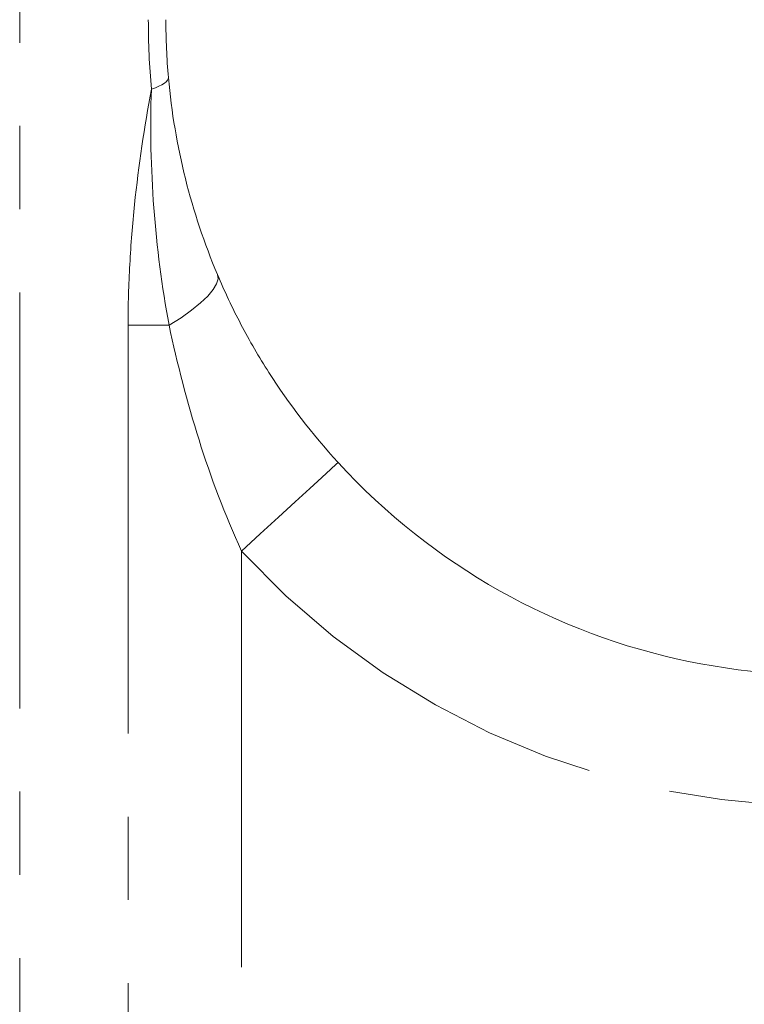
# Model space of a CAD drawing. Header units: millimetres. Extents: x -17 to 394, y -269 to 387.
# Tile 16 of 28: x 71 to 82, y 167 to 182. Entities that reach past the tile are written whole.
import ezdxf

# ---------------------------------------------------------------- set-up
doc = ezdxf.new("R2010")
doc.units = ezdxf.units.MM
doc.linetypes.add('PHANTOM', pattern=[12.7, 6.35, -1.27, 1.27, -1.27, 1.27, -1.27])

msp = doc.modelspace()

# ---------------------------------------------------------------- linework, layer by layer
at = {"color": 8, "linetype": 'PHANTOM', "lineweight": 0}
for p, q in [((70.76, 145.639), (70.76, 221.999)), ((72.415, 145.256), (72.415, 176.886)), ((73.041, 176.886), (72.415, 176.886)), ((74.147, 173.441), (74.147, 145.256))]:
    msp.add_line(p, q, dxfattribs=at)
at = {"color": 8, "linetype": 'PHANTOM', "lineweight": 0, "flags": 128}
for points in [[(73.031, 180.666), (73.029, 180.646), (73.017, 180.625), (72.997, 180.603), (72.969, 180.581), (72.932, 180.558), (72.886, 180.536), (72.833, 180.513), (72.771, 180.489)], [(73.779, 177.663), (73.788, 177.597), (73.767, 177.519), (73.715, 177.431), (73.633, 177.333), (73.522, 177.228), (73.385, 177.117), (73.224, 177.002), (73.041, 176.886)], [(75.621, 174.793), (75.593, 174.767), (75.509, 174.69), (75.373, 174.565), (75.189, 174.397), (74.966, 174.192), (74.711, 173.958), (74.434, 173.705), (74.147, 173.441)]]:
    msp.add_lwpolyline(points, dxfattribs=at)
at = {"color": 8, "linetype": 'PHANTOM', "lineweight": 0}
for centre, start, end in [((84.724, 181.55), 180, 185.0728), ((82.992, 181.55), 222.5143, 294.1389)]:
    msp.add_arc(centre, 12, start, end, dxfattribs=at)
at = {"color": 7, "linetype": 'Continuous', "lineweight": 15}
for start, end in [(180, 185.0728), (222.5143, 294.1389)]:
    msp.add_arc((82.992, 181.55), 10, start, end, dxfattribs=at)
for points, knots in [([(73.031, 180.666), (73.078, 180.141), (73.165, 179.627), (73.416, 178.625), (73.579, 178.136), (73.779, 177.663)], [0, 0, 0, 0, 0.5, 0.5, 1, 1, 1, 1]), ([(73.779, 177.663), (73.888, 177.405), (74.007, 177.151), (74.27, 176.65), (74.413, 176.404), (74.873, 175.685), (75.222, 175.228), (75.621, 174.793)], [0, 0, 0, 0, 0.25, 0.25, 0.5, 0.5, 1, 1, 1, 1])]:
    msp.add_open_spline(points, degree=3, knots=knots, dxfattribs=at)
at = {"color": 8, "linetype": 'PHANTOM', "lineweight": 0}
for points, knots in [([(72.415, 176.886), (72.415, 177.197), (72.424, 177.508), (72.458, 178.125), (72.482, 178.429), (72.576, 179.329), (72.664, 179.915), (72.771, 180.489)], [0, 0, 0, 0, 0.25, 0.25, 0.5, 0.5, 1, 1, 1, 1]), ([(73.041, 176.886), (72.932, 177.481), (72.854, 178.078), (72.763, 179.28), (72.75, 179.883), (72.771, 180.489)], [0, 0, 0, 0, 0.5, 0.5, 1, 1, 1, 1]), ([(74.147, 173.441), (73.893, 173.995), (73.68, 174.561), (73.317, 175.711), (73.166, 176.296), (73.041, 176.886)], [0, 0, 0, 0, 0.5, 0.5, 1, 1, 1, 1])]:
    msp.add_open_spline(points, degree=3, knots=knots, dxfattribs=at)

doc.saveas('drawing.dxf')
